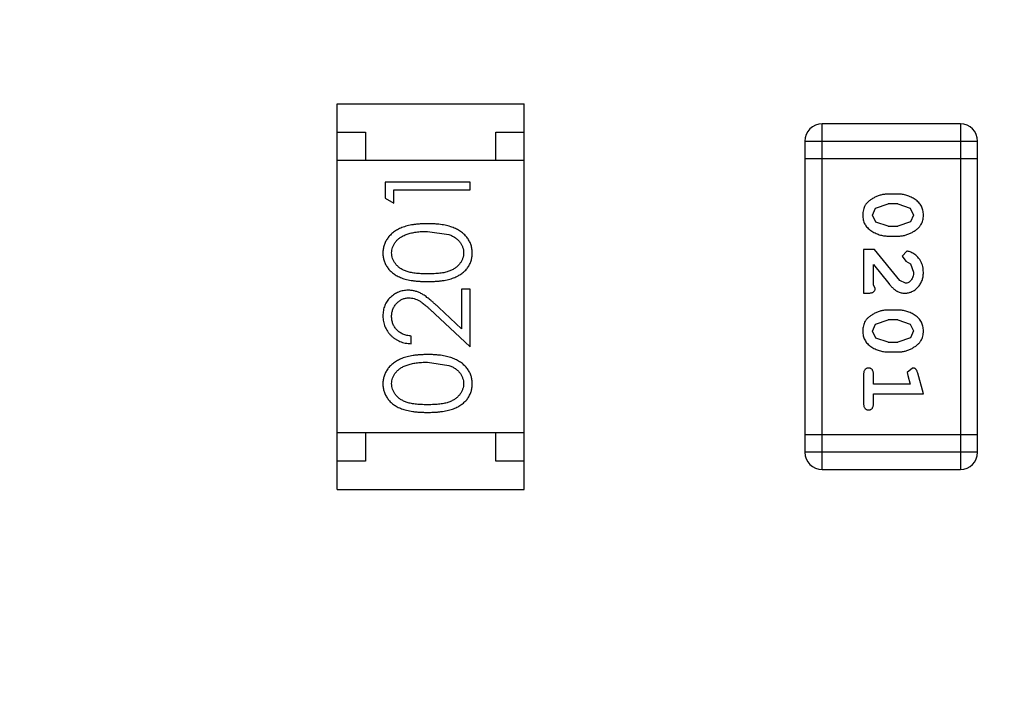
# Model space of a CAD drawing. Header units: inches. Extents: x -13 to 119, y -33 to 44.
# Tile 23 of 40: x 91.12 to 92.86, y 13.13 to 14.35. Entities that reach past the tile are written whole.
import ezdxf

# ---------------------------------------------------------------- set-up
doc = ezdxf.new("R2010")
doc.units = ezdxf.units.IN
doc.header["$LTSCALE"] = 1.21
doc.header["$MEASUREMENT"] = 0
doc.header["$PDMODE"] = 3
doc.header["$PDSIZE"] = 0.3125
doc.layers.get('0').update_dxf_attribs({"linetype": 'CONTINUOUS'})
doc.layers.get('Defpoints').update_dxf_attribs({"linetype": 'CONTINUOUS'})
doc.layers.add('DIM', color=3, linetype='CONTINUOUS')
doc.styles.get("Standard").update_dxf_attribs({"font": 'txt', "width": 0.8})
doc.dimstyles.get("Standard").update_dxf_attribs({"dimtxt": 0.15625, "dimasz": 0.1875, "dimexe": 0.125, "dimexo": 0.0625, "dimgap": 0.09, "dimtad": 0, "dimtih": 1, "dimtoh": 1, "dimzin": 4, "dimdsep": 46, "dimtxsty": 'Standard', "dimblk": '_FILLED', "dimblk1": '_FILLED', "dimblk2": '_FILLED', "dimcen": 0.09, "dimazin": 1, "dimtp": 0.01, "dimtm": 0.01, "dimtfac": 1, "dimtofl": 0, "dimtmove": 0, "dimatfit": 3, "dimldrblk": '_FILLED', "dimfxl": 1, "dimtolj": 1, "dimtzin": 4, "dimarcsym": 0})

# ---------------------------------------------------------------- blocks, each defined once
blk = doc.blocks.new('_FILLED')
at = {"color": 0, "linetype": 'ByBlock'}
blk.add_solid([(0, 0), (-1, 0.1667), (-1, -0.1667)], dxfattribs=at)
blk = doc.blocks.new('*D26')
at = {"layer": 'Defpoints', "color": 0}
for p in [(87.6825, 22.6485), (108.0025, -8.1472), (108.0025, -17.2496)]:
    blk.add_point(p, dxfattribs=at)
at = {"layer": 'DIM', "color": 0, "lineweight": -2}
for p, q in [((87.6825, 22.586), (87.6825, -17.3746)), ((108.0025, -8.2097), (108.0025, -17.3746)), ((88.8825, -17.2496), (95.9125, -17.2496)), ((106.8025, -17.2496), (99.7725, -17.2496))]:
    blk.add_line(p, q, dxfattribs=at)
at = {"layer": 'DIM', "color": 0, "lineweight": -2, "xscale": 1.2, "yscale": 1.2, "zscale": 1.2, "rotation": 180}
blk.add_blockref('_FILLED', (87.6825, -17.2496), dxfattribs=at)
at = {"layer": 'DIM', "color": 0, "lineweight": -2, "xscale": 1.2, "yscale": 1.2, "zscale": 1.2}
blk.add_blockref('_FILLED', (108.0025, -17.2496), dxfattribs=at)
at = {"layer": 'DIM', "color": 0, "insert": (97.8425, -17.2496), "char_height": 1.2, "attachment_point": 5}
blk.add_mtext('\\A1;20.32', dxfattribs=at)

msp = doc.modelspace()

# ---------------------------------------------------------------- linework, layer by layer
at = {"color": 7, "linetype": 'Continuous'}
for p, q in [((91.6831, 13.5189), (91.6831, 14.1989)), ((91.6831, 14.1989), (92.0131, 14.1989)), ((92.0131, 13.5189), (92.0131, 14.1989)), ((92.5391, 13.5541), (92.5391, 14.1637)), ((92.7829, 14.1637), (92.5391, 14.1637)), ((92.7829, 14.1637), (92.7829, 13.5541)), ((91.6831, 14.1489), (91.7331, 14.1489)), ((91.7331, 14.1489), (91.7331, 14.0989)), ((91.9631, 14.0989), (91.9631, 14.1489)), ((91.9631, 14.1489), (92.0131, 14.1489)), ((92.5086, 14.1332), (92.5086, 13.5846)), ((92.5086, 14.1332), (92.8134, 14.1332)), ((92.8134, 13.5846), (92.8134, 14.1332)), ((92.0131, 14.0989), (91.6831, 14.0989)), ((92.5086, 14.1027), (92.8134, 14.1027)), ((91.7679, 14.0607), (91.7679, 14.0329)), ((91.9179, 14.0607), (91.7679, 14.0607)), ((91.9179, 14.0472), (91.9179, 14.0607)), ((91.7832, 14.0241), (91.7832, 14.0472)), ((91.7832, 14.0472), (91.9179, 14.0472)), ((92.673, 14.0398), (92.6552, 14.0398)), ((91.7679, 14.0329), (91.7832, 14.0241)), ((92.6332, 14.0149), (92.6555, 14.0225)), ((92.6727, 14.0225), (92.6555, 14.0225)), ((92.6727, 14.0225), (92.6945, 14.0153)), ((92.6279, 14.0027), (92.6332, 14.0149)), ((92.6337, 13.9904), (92.6279, 14.0027)), ((92.6945, 14.0153), (92.7003, 14.0029)), ((92.7003, 14.0029), (92.695, 13.9907)), ((92.6555, 13.9832), (92.6337, 13.9904)), ((92.695, 13.9907), (92.6727, 13.9832)), ((91.8429, 13.9741), (91.8806, 13.9684)), ((92.6555, 13.9832), (92.6727, 13.9832)), ((92.6552, 13.9659), (92.673, 13.9659)), ((92.6122, 13.9423), (92.6122, 13.8652)), ((92.6311, 13.9423), (92.6122, 13.9423)), ((92.6761, 13.8873), (92.6311, 13.9423)), ((92.6883, 13.9391), (92.6799, 13.9303)), ((92.6799, 13.9303), (92.6864, 13.9218)), ((92.6864, 13.9218), (92.6949, 13.9169)), ((92.6949, 13.9169), (92.7003, 13.902)), ((92.6295, 13.8793), (92.6295, 13.9155)), ((92.6295, 13.9155), (92.6566, 13.8819)), ((92.6858, 13.8825), (92.6761, 13.8873)), ((91.9025, 13.8722), (91.9025, 13.8024)), ((91.9179, 13.8722), (91.9025, 13.8722)), ((91.9179, 13.7703), (91.9179, 13.8722)), ((92.6122, 13.8652), (92.6201, 13.8652)), ((92.6327, 13.8738), (92.6295, 13.8793)), ((91.9025, 13.8024), (91.8624, 13.8399)), ((92.673, 13.8353), (92.6552, 13.8353)), ((91.8558, 13.8285), (91.9179, 13.7703)), ((92.6332, 13.8103), (92.6555, 13.818)), ((92.6727, 13.818), (92.6555, 13.818)), ((92.6727, 13.818), (92.6945, 13.8107)), ((92.6279, 13.7982), (92.6332, 13.8103)), ((92.6337, 13.7859), (92.6279, 13.7982)), ((92.6945, 13.8107), (92.7003, 13.7984)), ((92.7003, 13.7984), (92.695, 13.7862)), ((91.814, 13.776), (91.814, 13.7895)), ((92.6555, 13.7787), (92.6337, 13.7859)), ((92.6555, 13.7787), (92.6727, 13.7787)), ((92.695, 13.7862), (92.6727, 13.7787)), ((92.6552, 13.7614), (92.673, 13.7614)), ((91.8429, 13.7434), (91.8806, 13.7377)), ((92.6986, 13.733), (92.6893, 13.7251)), ((92.6893, 13.7251), (92.6903, 13.7197)), ((92.6122, 13.722), (92.6122, 13.6701)), ((92.6295, 13.7047), (92.6295, 13.722)), ((92.6903, 13.7197), (92.6945, 13.7047)), ((92.7176, 13.6874), (92.7077, 13.724)), ((92.6945, 13.7047), (92.6295, 13.7047)), ((92.6295, 13.6701), (92.6295, 13.6874)), ((92.6295, 13.6874), (92.7176, 13.6874)), ((92.0131, 13.6189), (91.6831, 13.6189)), ((91.7331, 13.6189), (91.7331, 13.5689)), ((91.9631, 13.5689), (91.9631, 13.6189)), ((92.8134, 13.6151), (92.5086, 13.6151)), ((91.7331, 13.5689), (91.6831, 13.5689)), ((92.0131, 13.5689), (91.9631, 13.5689)), ((92.8134, 13.5846), (92.5086, 13.5846)), ((92.5391, 13.5541), (92.7829, 13.5541)), ((91.6831, 13.5189), (92.0131, 13.5189))]:
    msp.add_line(p, q, dxfattribs=at)
for centre, start, end in [((92.5391, 14.1332), 90, 180), ((92.7829, 14.1332), 0, 90), ((92.5391, 13.5846), 180, 270), ((92.7829, 13.5846), 270, 0)]:
    msp.add_arc(centre, 0.0305, start, end, dxfattribs=at)
for points, knots in [([(92.6552, 14.0398), (92.6542, 14.0398), (92.652, 14.0398), (92.6489, 14.0394), (92.6457, 14.039), (92.6426, 14.0383), (92.6396, 14.0374), (92.6366, 14.0363), (92.6336, 14.035), (92.6308, 14.0335), (92.628, 14.0319), (92.6255, 14.0303), (92.6232, 14.0287), (92.6211, 14.027), (92.6192, 14.0253), (92.6175, 14.0236), (92.6161, 14.0219), (92.6145, 14.0195), (92.6129, 14.0164), (92.6116, 14.0122), (92.6108, 14.0076), (92.6107, 14.0044), (92.6106, 14.0028)], [0, 0, 0, 0, 0.049886, 0.09882, 0.148132, 0.19689, 0.246038, 0.295176, 0.345305, 0.395692, 0.445312, 0.491875, 0.535813, 0.577009, 0.616081, 0.652689, 0.687585, 0.720206, 0.785062, 0.85223, 0.923759, 1, 1, 1, 1]), ([(92.7176, 14.003), (92.7176, 14.0044), (92.7175, 14.0073), (92.7168, 14.0113), (92.7157, 14.0152), (92.7141, 14.0188), (92.712, 14.022), (92.7095, 14.0251), (92.7065, 14.0279), (92.7031, 14.0303), (92.6996, 14.0326), (92.6959, 14.0345), (92.6922, 14.0361), (92.6884, 14.0375), (92.6846, 14.0385), (92.6808, 14.0393), (92.6769, 14.0397), (92.6743, 14.0398), (92.673, 14.0398)], [0, 0, 0, 0, 0.06692, 0.130834, 0.19258, 0.252759, 0.312631, 0.373411, 0.436359, 0.501894, 0.568244, 0.632472, 0.69556, 0.757163, 0.818592, 0.878885, 0.939235, 1, 1, 1, 1]), ([(92.6106, 14.0028), (92.6107, 14.0013), (92.6107, 13.9985), (92.6115, 13.9944), (92.6126, 13.9906), (92.6142, 13.987), (92.6162, 13.9837), (92.6187, 13.9806), (92.6217, 13.9778), (92.625, 13.9754), (92.6286, 13.9732), (92.6323, 13.9712), (92.636, 13.9696), (92.6398, 13.9682), (92.6436, 13.9672), (92.6474, 13.9664), (92.6513, 13.966), (92.6539, 13.9659), (92.6552, 13.9659)], [0, 0, 0, 0, 0.067217, 0.131051, 0.19272, 0.252824, 0.312745, 0.373449, 0.436041, 0.501494, 0.567761, 0.632087, 0.695096, 0.757109, 0.817993, 0.878657, 0.939311, 1, 1, 1, 1]), ([(92.673, 13.9659), (92.6741, 13.9659), (92.6762, 13.9659), (92.6794, 13.9662), (92.6825, 13.9668), (92.6856, 13.9674), (92.6887, 13.9683), (92.6917, 13.9695), (92.6947, 13.9708), (92.6976, 13.9723), (92.7003, 13.9739), (92.7028, 13.9755), (92.7052, 13.9771), (92.7073, 13.9788), (92.7091, 13.9805), (92.7108, 13.9822), (92.7122, 13.984), (92.7138, 13.9863), (92.7154, 13.9895), (92.7167, 13.9937), (92.7175, 13.9982), (92.7176, 14.0014), (92.7176, 14.003)], [0, 0, 0, 0, 0.049855, 0.099516, 0.148482, 0.19758, 0.246804, 0.296268, 0.346517, 0.397047, 0.446826, 0.49336, 0.537801, 0.579207, 0.617974, 0.654833, 0.689171, 0.722088, 0.786392, 0.853518, 0.924186, 1, 1, 1, 1]), ([(91.8429, 13.9876), (91.8406, 13.9876), (91.8361, 13.9875), (91.8296, 13.9872), (91.8233, 13.9867), (91.8175, 13.9859), (91.812, 13.985), (91.8069, 13.9838), (91.8022, 13.9824), (91.7977, 13.9808), (91.7936, 13.979), (91.7898, 13.9771), (91.7863, 13.975), (91.7829, 13.9727), (91.7799, 13.9703), (91.7771, 13.9677), (91.7746, 13.965), (91.7724, 13.9621), (91.7704, 13.9592), (91.7687, 13.9561), (91.7672, 13.9529), (91.7661, 13.9496), (91.7651, 13.9463), (91.7645, 13.9429), (91.7641, 13.9394), (91.764, 13.937), (91.764, 13.9358)], [0, 0, 0, 0, 0.065278, 0.127205, 0.186168, 0.241675, 0.294115, 0.343609, 0.390387, 0.434463, 0.476646, 0.517002, 0.555936, 0.593716, 0.630057, 0.665601, 0.700745, 0.734917, 0.768681, 0.802087, 0.834849, 0.867433, 0.900138, 0.932806, 0.966212, 1, 1, 1, 1]), ([(91.9217, 13.9358), (91.9217, 13.937), (91.9216, 13.9394), (91.9212, 13.9429), (91.9205, 13.9463), (91.9196, 13.9497), (91.9184, 13.9529), (91.917, 13.9561), (91.9152, 13.9592), (91.9132, 13.9622), (91.911, 13.9651), (91.9084, 13.9679), (91.9057, 13.9705), (91.9026, 13.9729), (91.8993, 13.9751), (91.8957, 13.9772), (91.8919, 13.9791), (91.8879, 13.9809), (91.8835, 13.9825), (91.8787, 13.9838), (91.8736, 13.985), (91.8682, 13.986), (91.8624, 13.9867), (91.8562, 13.9872), (91.8497, 13.9875), (91.8452, 13.9876), (91.8429, 13.9876)], [0, 0, 0, 0, 0.033824, 0.067298, 0.10028, 0.133019, 0.165736, 0.198792, 0.232372, 0.266409, 0.301016, 0.336196, 0.371972, 0.408574, 0.446394, 0.485225, 0.525372, 0.567224, 0.611081, 0.65775, 0.70702, 0.759235, 0.814484, 0.873227, 0.934937, 1, 1, 1, 1]), ([(91.7794, 13.9363), (91.7795, 13.9379), (91.7797, 13.9412), (91.7809, 13.946), (91.783, 13.9507), (91.7854, 13.9545), (91.7877, 13.9573), (91.7897, 13.9594), (91.7919, 13.9613), (91.7944, 13.9631), (91.7971, 13.9648), (91.8, 13.9664), (91.8032, 13.9678), (91.8066, 13.9691), (91.8103, 13.9703), (91.8142, 13.9714), (91.8184, 13.9722), (91.8228, 13.9729), (91.8275, 13.9734), (91.8324, 13.9739), (91.8375, 13.9741), (91.841, 13.9741), (91.8429, 13.9741)], [0, 0, 0, 0, 0.059689, 0.119507, 0.181075, 0.246162, 0.279894, 0.314468, 0.350403, 0.387474, 0.426147, 0.466624, 0.508745, 0.553328, 0.600058, 0.649177, 0.700552, 0.754894, 0.811825, 0.871514, 0.934319, 1, 1, 1, 1]), ([(91.8806, 13.9684), (91.8816, 13.9681), (91.8837, 13.9673), (91.8866, 13.966), (91.8893, 13.9645), (91.8918, 13.9629), (91.8941, 13.9611), (91.8963, 13.9593), (91.8982, 13.9573), (91.9004, 13.9545), (91.9028, 13.9508), (91.9048, 13.9461), (91.9061, 13.9412), (91.9062, 13.9379), (91.9063, 13.9363)], [0, 0, 0, 0, 0.075949, 0.148549, 0.218996, 0.286119, 0.351826, 0.416074, 0.478265, 0.540325, 0.660405, 0.774606, 0.887187, 1, 1, 1, 1]), ([(91.764, 13.9358), (91.764, 13.9346), (91.7641, 13.9323), (91.7645, 13.9288), (91.7651, 13.9255), (91.7661, 13.9222), (91.7672, 13.919), (91.7687, 13.9158), (91.7704, 13.9128), (91.7724, 13.9099), (91.7746, 13.9071), (91.777, 13.9044), (91.7797, 13.9019), (91.7827, 13.8996), (91.7859, 13.8975), (91.7894, 13.8954), (91.7931, 13.8936), (91.797, 13.8919), (91.8013, 13.8904), (91.806, 13.8892), (91.8111, 13.888), (91.8167, 13.8872), (91.8226, 13.8865), (91.829, 13.886), (91.8358, 13.8857), (91.8405, 13.8857), (91.8429, 13.8857)], [0, 0, 0, 0, 0.033742, 0.066533, 0.099153, 0.13154, 0.164087, 0.196563, 0.229707, 0.263315, 0.297504, 0.331686, 0.366482, 0.4021, 0.438958, 0.476748, 0.515985, 0.556589, 0.599519, 0.645765, 0.695487, 0.748721, 0.805687, 0.866754, 0.931405, 1, 1, 1, 1]), ([(91.8429, 13.8991), (91.8408, 13.8991), (91.8369, 13.8991), (91.8313, 13.8994), (91.826, 13.8997), (91.8211, 13.9003), (91.8166, 13.9009), (91.8124, 13.9017), (91.8087, 13.9026), (91.8053, 13.9037), (91.8021, 13.9049), (91.7992, 13.9063), (91.7965, 13.9078), (91.794, 13.9094), (91.7917, 13.9112), (91.7896, 13.9131), (91.7876, 13.9151), (91.7854, 13.9179), (91.783, 13.9217), (91.7809, 13.9264), (91.7797, 13.9313), (91.7795, 13.9346), (91.7794, 13.9363)], [0, 0, 0, 0, 0.073302, 0.142286, 0.206253, 0.266017, 0.321612, 0.372532, 0.419497, 0.462398, 0.502825, 0.541489, 0.579034, 0.615143, 0.650298, 0.684912, 0.718701, 0.752189, 0.817245, 0.879117, 0.939613, 1, 1, 1, 1]), ([(91.9063, 13.9363), (91.9062, 13.9346), (91.9061, 13.9313), (91.9048, 13.9264), (91.9027, 13.9217), (91.9003, 13.9179), (91.898, 13.9151), (91.8961, 13.913), (91.8939, 13.9111), (91.8916, 13.9094), (91.8891, 13.9077), (91.8864, 13.9063), (91.8835, 13.9049), (91.8804, 13.9037), (91.877, 13.9026), (91.8732, 13.9016), (91.8691, 13.9009), (91.8646, 13.9002), (91.8597, 13.8998), (91.8544, 13.8994), (91.8487, 13.8991), (91.8449, 13.8991), (91.8429, 13.8991)], [0, 0, 0, 0, 0.060034, 0.120278, 0.182348, 0.247919, 0.281641, 0.315701, 0.350322, 0.385703, 0.421819, 0.459196, 0.497866, 0.538301, 0.58121, 0.628183, 0.679403, 0.734699, 0.794074, 0.858416, 0.927049, 1, 1, 1, 1]), ([(91.8429, 13.8857), (91.8453, 13.8857), (91.8499, 13.8857), (91.8567, 13.886), (91.8631, 13.8865), (91.869, 13.8872), (91.8745, 13.8881), (91.8797, 13.8892), (91.8844, 13.8905), (91.8887, 13.892), (91.8927, 13.8937), (91.8965, 13.8956), (91.8999, 13.8976), (91.9031, 13.8998), (91.9061, 13.9021), (91.9088, 13.9045), (91.9113, 13.9072), (91.9135, 13.91), (91.9154, 13.9129), (91.9171, 13.9159), (91.9185, 13.919), (91.9197, 13.9222), (91.9206, 13.9255), (91.9212, 13.9288), (91.9216, 13.9323), (91.9217, 13.9346), (91.9217, 13.9358)], [0, 0, 0, 0, 0.068113, 0.132564, 0.193427, 0.250218, 0.303569, 0.353576, 0.400235, 0.443586, 0.484619, 0.524292, 0.56238, 0.599049, 0.63494, 0.669782, 0.704009, 0.737842, 0.771098, 0.803896, 0.836415, 0.868639, 0.900715, 0.933378, 0.966213, 1, 1, 1, 1]), ([(92.7176, 13.9019), (92.7176, 13.9036), (92.7174, 13.9069), (92.7166, 13.9119), (92.7151, 13.9166), (92.7132, 13.9211), (92.7107, 13.9252), (92.7079, 13.9289), (92.7046, 13.932), (92.701, 13.9345), (92.6975, 13.9365), (92.6942, 13.938), (92.6911, 13.9389), (92.6892, 13.9391), (92.6883, 13.9391)], [0, 0, 0, 0, 0.098286, 0.193983, 0.289056, 0.384352, 0.477435, 0.566197, 0.652355, 0.737986, 0.818188, 0.887401, 0.94802, 1, 1, 1, 1]), ([(92.6848, 13.8652), (92.686, 13.8652), (92.6882, 13.8653), (92.6914, 13.8658), (92.6945, 13.8666), (92.6975, 13.8677), (92.7003, 13.8692), (92.703, 13.871), (92.7056, 13.8731), (92.7081, 13.8755), (92.7103, 13.8781), (92.7123, 13.881), (92.7139, 13.884), (92.7153, 13.8872), (92.7163, 13.8906), (92.7171, 13.8942), (92.7175, 13.898), (92.7176, 13.9005), (92.7176, 13.9019)], [0, 0, 0, 0, 0.060981, 0.120256, 0.178148, 0.236115, 0.293993, 0.352864, 0.413358, 0.476056, 0.539296, 0.602396, 0.665116, 0.728325, 0.792919, 0.859317, 0.928302, 1, 1, 1, 1]), ([(92.7003, 13.902), (92.7003, 13.9006), (92.7002, 13.8979), (92.6993, 13.8941), (92.698, 13.8907), (92.696, 13.8878), (92.6938, 13.8855), (92.6913, 13.8837), (92.6886, 13.8827), (92.6867, 13.8826), (92.6858, 13.8825)], [0, 0, 0, 0, 0.156344, 0.299348, 0.4327, 0.561, 0.682299, 0.791883, 0.89611, 1, 1, 1, 1]), ([(92.6566, 13.8819), (92.6573, 13.8811), (92.6588, 13.8794), (92.661, 13.877), (92.6631, 13.8749), (92.6651, 13.873), (92.667, 13.8714), (92.6688, 13.8701), (92.6704, 13.8689), (92.6725, 13.8678), (92.675, 13.8667), (92.6782, 13.8658), (92.6815, 13.8653), (92.6837, 13.8652), (92.6848, 13.8652)], [0, 0, 0, 0, 0.103002, 0.197728, 0.285279, 0.365235, 0.437224, 0.502446, 0.560545, 0.611446, 0.707576, 0.80349, 0.900532, 1, 1, 1, 1]), ([(91.8086, 13.8703), (91.8071, 13.8702), (91.8042, 13.8701), (91.7999, 13.8696), (91.7957, 13.8686), (91.7917, 13.8672), (91.7879, 13.8654), (91.7842, 13.8633), (91.7806, 13.8607), (91.7772, 13.8578), (91.7741, 13.8546), (91.7714, 13.851), (91.7691, 13.8473), (91.7672, 13.8433), (91.7658, 13.839), (91.7648, 13.8346), (91.7641, 13.8298), (91.764, 13.8266), (91.764, 13.825)], [0, 0, 0, 0, 0.06271, 0.123347, 0.183401, 0.242828, 0.302097, 0.36242, 0.423725, 0.487032, 0.550491, 0.612709, 0.674265, 0.73617, 0.799211, 0.863483, 0.930525, 1, 1, 1, 1]), ([(91.8624, 13.8399), (91.8609, 13.8414), (91.8579, 13.8441), (91.8536, 13.8481), (91.8494, 13.8516), (91.8455, 13.8548), (91.8419, 13.8577), (91.8385, 13.8602), (91.8354, 13.8623), (91.8316, 13.8646), (91.8268, 13.8669), (91.8209, 13.8688), (91.8148, 13.8701), (91.8107, 13.8702), (91.8086, 13.8703)], [0, 0, 0, 0, 0.09953, 0.192079, 0.277712, 0.357454, 0.429648, 0.495771, 0.555538, 0.608657, 0.707578, 0.804328, 0.901298, 1, 1, 1, 1]), ([(92.6201, 13.8652), (92.6211, 13.8652), (92.6231, 13.8652), (92.6258, 13.8657), (92.6281, 13.8664), (92.6298, 13.8674), (92.6311, 13.8687), (92.632, 13.8703), (92.6326, 13.872), (92.6326, 13.8732), (92.6327, 13.8738)], [0, 0, 0, 0, 0.1844, 0.34094, 0.473574, 0.586824, 0.690029, 0.789175, 0.890445, 1, 1, 1, 1]), ([(91.7794, 13.8243), (91.7794, 13.8254), (91.7795, 13.8276), (91.7799, 13.8308), (91.7806, 13.8339), (91.7816, 13.8369), (91.7829, 13.8397), (91.7844, 13.8424), (91.7863, 13.845), (91.7883, 13.8474), (91.7906, 13.8496), (91.793, 13.8515), (91.7956, 13.8532), (91.7982, 13.8545), (91.8009, 13.8555), (91.8038, 13.8563), (91.8068, 13.8567), (91.8088, 13.8568), (91.8098, 13.8568)], [0, 0, 0, 0, 0.068027, 0.133505, 0.19695, 0.26027, 0.322741, 0.384982, 0.448465, 0.513424, 0.578224, 0.640011, 0.700094, 0.760067, 0.819012, 0.877878, 0.938035, 1, 1, 1, 1]), ([(91.8098, 13.8568), (91.8114, 13.8568), (91.8147, 13.8566), (91.8195, 13.8556), (91.8241, 13.8539), (91.8279, 13.8519), (91.831, 13.8499), (91.8337, 13.848), (91.8366, 13.8456), (91.8399, 13.843), (91.8435, 13.8399), (91.8473, 13.8364), (91.8515, 13.8326), (91.8543, 13.8299), (91.8558, 13.8285)], [0, 0, 0, 0, 0.088014, 0.174976, 0.2638, 0.355443, 0.406413, 0.465519, 0.533076, 0.609353, 0.693899, 0.787171, 0.889197, 1, 1, 1, 1]), ([(92.6552, 13.8353), (92.6542, 13.8353), (92.652, 13.8352), (92.6489, 13.8349), (92.6457, 13.8344), (92.6426, 13.8337), (92.6396, 13.8329), (92.6366, 13.8317), (92.6336, 13.8305), (92.6308, 13.829), (92.628, 13.8274), (92.6255, 13.8258), (92.6232, 13.8242), (92.6211, 13.8225), (92.6192, 13.8208), (92.6175, 13.8191), (92.6161, 13.8174), (92.6145, 13.815), (92.6129, 13.8118), (92.6116, 13.8076), (92.6108, 13.8031), (92.6107, 13.7999), (92.6106, 13.7983)], [0, 0, 0, 0, 0.049886, 0.09882, 0.148132, 0.19689, 0.246038, 0.295176, 0.345305, 0.395692, 0.445312, 0.491875, 0.535813, 0.577009, 0.616081, 0.652689, 0.687585, 0.720206, 0.785062, 0.85223, 0.923759, 1, 1, 1, 1]), ([(92.7176, 13.7985), (92.7176, 13.7999), (92.7175, 13.8027), (92.7168, 13.8068), (92.7157, 13.8107), (92.7141, 13.8142), (92.712, 13.8175), (92.7095, 13.8206), (92.7065, 13.8234), (92.7031, 13.8258), (92.6996, 13.828), (92.6959, 13.83), (92.6922, 13.8316), (92.6884, 13.833), (92.6846, 13.834), (92.6808, 13.8348), (92.6769, 13.8352), (92.6743, 13.8353), (92.673, 13.8353)], [0, 0, 0, 0, 0.06692, 0.130834, 0.19258, 0.252759, 0.312631, 0.373411, 0.436359, 0.501894, 0.568244, 0.632472, 0.69556, 0.757163, 0.818592, 0.878885, 0.939235, 1, 1, 1, 1]), ([(91.764, 13.825), (91.764, 13.8233), (91.7641, 13.82), (91.7648, 13.8152), (91.7659, 13.8105), (91.7674, 13.8061), (91.7694, 13.8019), (91.7719, 13.7979), (91.7747, 13.7941), (91.778, 13.7905), (91.7816, 13.7872), (91.7855, 13.7844), (91.7897, 13.7819), (91.7941, 13.7799), (91.7987, 13.7783), (91.8036, 13.7771), (91.8087, 13.7763), (91.8122, 13.7761), (91.814, 13.776)], [0, 0, 0, 0, 0.06445, 0.126725, 0.187421, 0.247417, 0.306749, 0.366595, 0.427749, 0.490235, 0.553031, 0.614805, 0.676505, 0.738096, 0.801021, 0.864897, 0.931209, 1, 1, 1, 1]), ([(91.814, 13.7895), (91.8127, 13.7896), (91.8101, 13.7899), (91.8063, 13.7906), (91.8027, 13.7916), (91.7994, 13.7928), (91.7963, 13.7943), (91.7935, 13.7961), (91.7908, 13.7981), (91.7885, 13.8003), (91.7863, 13.8028), (91.7845, 13.8054), (91.7829, 13.8082), (91.7816, 13.8111), (91.7806, 13.8142), (91.7799, 13.8174), (91.7795, 13.8208), (91.7794, 13.8231), (91.7794, 13.8243)], [0, 0, 0, 0, 0.073648, 0.143686, 0.210962, 0.275557, 0.338064, 0.399311, 0.4594, 0.51934, 0.579024, 0.637809, 0.695959, 0.754122, 0.813113, 0.873453, 0.935561, 1, 1, 1, 1]), ([(92.6106, 13.7983), (92.6107, 13.7968), (92.6107, 13.794), (92.6115, 13.7899), (92.6126, 13.7861), (92.6142, 13.7825), (92.6162, 13.7792), (92.6187, 13.7761), (92.6217, 13.7733), (92.625, 13.7709), (92.6286, 13.7687), (92.6323, 13.7667), (92.636, 13.7651), (92.6398, 13.7637), (92.6436, 13.7627), (92.6474, 13.7619), (92.6513, 13.7614), (92.6539, 13.7614), (92.6552, 13.7614)], [0, 0, 0, 0, 0.067217, 0.131051, 0.19272, 0.252824, 0.312745, 0.373449, 0.436041, 0.501494, 0.567761, 0.632087, 0.695096, 0.757109, 0.817993, 0.878657, 0.939311, 1, 1, 1, 1]), ([(92.673, 13.7614), (92.6741, 13.7614), (92.6762, 13.7614), (92.6794, 13.7617), (92.6825, 13.7622), (92.6856, 13.7629), (92.6887, 13.7638), (92.6917, 13.7649), (92.6947, 13.7662), (92.6976, 13.7677), (92.7003, 13.7693), (92.7028, 13.771), (92.7052, 13.7726), (92.7073, 13.7743), (92.7091, 13.776), (92.7108, 13.7777), (92.7122, 13.7795), (92.7138, 13.7818), (92.7154, 13.785), (92.7167, 13.7892), (92.7175, 13.7937), (92.7176, 13.7969), (92.7176, 13.7985)], [0, 0, 0, 0, 0.049855, 0.099516, 0.148482, 0.19758, 0.246804, 0.296268, 0.346517, 0.397047, 0.446826, 0.49336, 0.537801, 0.579207, 0.617974, 0.654833, 0.689171, 0.722088, 0.786392, 0.853518, 0.924186, 1, 1, 1, 1]), ([(91.8429, 13.7568), (91.8406, 13.7568), (91.8361, 13.7567), (91.8296, 13.7564), (91.8233, 13.7559), (91.8175, 13.7552), (91.812, 13.7542), (91.8069, 13.7531), (91.8022, 13.7516), (91.7977, 13.75), (91.7936, 13.7482), (91.7898, 13.7463), (91.7863, 13.7442), (91.7829, 13.742), (91.7799, 13.7395), (91.7771, 13.737), (91.7746, 13.7343), (91.7724, 13.7314), (91.7704, 13.7284), (91.7687, 13.7253), (91.7672, 13.7221), (91.7661, 13.7189), (91.7651, 13.7155), (91.7645, 13.7121), (91.7641, 13.7086), (91.764, 13.7062), (91.764, 13.705)], [0, 0, 0, 0, 0.065278, 0.127205, 0.186168, 0.241675, 0.294115, 0.343609, 0.390387, 0.434463, 0.476646, 0.517002, 0.555936, 0.593716, 0.630057, 0.665601, 0.700745, 0.734917, 0.768681, 0.802087, 0.834849, 0.867433, 0.900138, 0.932806, 0.966212, 1, 1, 1, 1]), ([(91.7794, 13.7055), (91.7795, 13.7071), (91.7797, 13.7104), (91.7809, 13.7153), (91.783, 13.7199), (91.7854, 13.7237), (91.7877, 13.7265), (91.7897, 13.7286), (91.7919, 13.7306), (91.7944, 13.7324), (91.7971, 13.734), (91.8, 13.7356), (91.8032, 13.737), (91.8066, 13.7384), (91.8103, 13.7395), (91.8142, 13.7406), (91.8184, 13.7414), (91.8228, 13.7421), (91.8275, 13.7427), (91.8324, 13.7431), (91.8375, 13.7433), (91.841, 13.7433), (91.8429, 13.7434)], [0, 0, 0, 0, 0.059689, 0.119507, 0.181075, 0.246162, 0.279894, 0.314468, 0.350403, 0.387474, 0.426147, 0.466624, 0.508745, 0.553328, 0.600058, 0.649177, 0.700552, 0.754894, 0.811825, 0.871514, 0.934319, 1, 1, 1, 1]), ([(91.9217, 13.705), (91.9217, 13.7062), (91.9216, 13.7086), (91.9212, 13.7121), (91.9205, 13.7156), (91.9196, 13.7189), (91.9184, 13.7222), (91.917, 13.7254), (91.9152, 13.7285), (91.9132, 13.7315), (91.911, 13.7344), (91.9084, 13.7371), (91.9057, 13.7397), (91.9026, 13.7421), (91.8993, 13.7443), (91.8957, 13.7464), (91.8919, 13.7483), (91.8879, 13.7501), (91.8835, 13.7517), (91.8787, 13.7531), (91.8736, 13.7542), (91.8682, 13.7552), (91.8624, 13.7559), (91.8562, 13.7565), (91.8497, 13.7567), (91.8452, 13.7568), (91.8429, 13.7568)], [0, 0, 0, 0, 0.033824, 0.067298, 0.10028, 0.133019, 0.165736, 0.198792, 0.232372, 0.266409, 0.301016, 0.336196, 0.371972, 0.408574, 0.446394, 0.485225, 0.525372, 0.567224, 0.611081, 0.65775, 0.70702, 0.759235, 0.814484, 0.873227, 0.934937, 1, 1, 1, 1]), ([(91.8806, 13.7377), (91.8816, 13.7373), (91.8837, 13.7365), (91.8866, 13.7352), (91.8893, 13.7337), (91.8918, 13.7321), (91.8941, 13.7304), (91.8963, 13.7285), (91.8982, 13.7265), (91.9004, 13.7237), (91.9028, 13.72), (91.9048, 13.7153), (91.9061, 13.7105), (91.9062, 13.7072), (91.9063, 13.7055)], [0, 0, 0, 0, 0.075949, 0.148549, 0.218996, 0.286119, 0.351826, 0.416074, 0.478265, 0.540325, 0.660405, 0.774606, 0.887187, 1, 1, 1, 1]), ([(92.6209, 13.733), (92.6203, 13.733), (92.6191, 13.7329), (92.6174, 13.7324), (92.6159, 13.7316), (92.6145, 13.7305), (92.6135, 13.7289), (92.6127, 13.7269), (92.6123, 13.7246), (92.6122, 13.7229), (92.6122, 13.722)], [0, 0, 0, 0, 0.115051, 0.223278, 0.329269, 0.437893, 0.554681, 0.682591, 0.83103, 1, 1, 1, 1]), ([(92.6295, 13.722), (92.6295, 13.7229), (92.6294, 13.7246), (92.629, 13.7269), (92.6282, 13.7289), (92.6272, 13.7305), (92.6258, 13.7316), (92.6243, 13.7324), (92.6227, 13.7329), (92.6215, 13.733), (92.6209, 13.733)], [0, 0, 0, 0, 0.169102, 0.317658, 0.446239, 0.563118, 0.671828, 0.776546, 0.884858, 1, 1, 1, 1]), ([(92.7077, 13.724), (92.7075, 13.7248), (92.707, 13.7264), (92.7062, 13.7285), (92.7052, 13.7301), (92.7042, 13.7313), (92.703, 13.7321), (92.7017, 13.7326), (92.7002, 13.733), (92.6991, 13.733), (92.6986, 13.733)], [0, 0, 0, 0, 0.187321, 0.344927, 0.475328, 0.579604, 0.674244, 0.773631, 0.882025, 1, 1, 1, 1]), ([(91.764, 13.705), (91.764, 13.7039), (91.7641, 13.7015), (91.7645, 13.6981), (91.7651, 13.6947), (91.7661, 13.6914), (91.7672, 13.6882), (91.7687, 13.6851), (91.7704, 13.6821), (91.7724, 13.6791), (91.7746, 13.6763), (91.777, 13.6736), (91.7797, 13.6712), (91.7827, 13.6688), (91.7859, 13.6667), (91.7894, 13.6646), (91.7931, 13.6628), (91.797, 13.6612), (91.8013, 13.6597), (91.806, 13.6584), (91.8111, 13.6573), (91.8167, 13.6564), (91.8226, 13.6557), (91.829, 13.6552), (91.8358, 13.6549), (91.8405, 13.6549), (91.8429, 13.6549)], [0, 0, 0, 0, 0.033742, 0.066533, 0.099153, 0.13154, 0.164087, 0.196563, 0.229707, 0.263315, 0.297504, 0.331686, 0.366482, 0.4021, 0.438958, 0.476748, 0.515985, 0.556589, 0.599519, 0.645765, 0.695487, 0.748721, 0.805687, 0.866754, 0.931405, 1, 1, 1, 1]), ([(91.8429, 13.6684), (91.8408, 13.6684), (91.8369, 13.6684), (91.8313, 13.6686), (91.826, 13.669), (91.8211, 13.6695), (91.8166, 13.6701), (91.8124, 13.6709), (91.8087, 13.6718), (91.8053, 13.6729), (91.8021, 13.6742), (91.7992, 13.6755), (91.7965, 13.677), (91.794, 13.6786), (91.7917, 13.6804), (91.7896, 13.6823), (91.7876, 13.6843), (91.7854, 13.6872), (91.783, 13.6909), (91.7809, 13.6956), (91.7797, 13.7005), (91.7795, 13.7038), (91.7794, 13.7055)], [0, 0, 0, 0, 0.073302, 0.142286, 0.206253, 0.266017, 0.321612, 0.372532, 0.419497, 0.462398, 0.502825, 0.541489, 0.579034, 0.615143, 0.650298, 0.684912, 0.718701, 0.752189, 0.817245, 0.879117, 0.939613, 1, 1, 1, 1]), ([(91.9063, 13.7055), (91.9062, 13.7038), (91.9061, 13.7005), (91.9048, 13.6957), (91.9027, 13.6909), (91.9003, 13.6872), (91.898, 13.6843), (91.8961, 13.6823), (91.8939, 13.6804), (91.8916, 13.6786), (91.8891, 13.677), (91.8864, 13.6755), (91.8835, 13.6741), (91.8804, 13.6729), (91.877, 13.6718), (91.8732, 13.6709), (91.8691, 13.6701), (91.8646, 13.6694), (91.8597, 13.669), (91.8544, 13.6686), (91.8487, 13.6684), (91.8449, 13.6684), (91.8429, 13.6684)], [0, 0, 0, 0, 0.060034, 0.120278, 0.182348, 0.247919, 0.281641, 0.315701, 0.350322, 0.385703, 0.421819, 0.459196, 0.497866, 0.538301, 0.58121, 0.628183, 0.679403, 0.734699, 0.794074, 0.858416, 0.927049, 1, 1, 1, 1]), ([(91.8429, 13.6549), (91.8453, 13.6549), (91.8499, 13.6549), (91.8567, 13.6552), (91.8631, 13.6557), (91.869, 13.6565), (91.8745, 13.6574), (91.8797, 13.6584), (91.8844, 13.6597), (91.8887, 13.6612), (91.8927, 13.6629), (91.8965, 13.6648), (91.8999, 13.6668), (91.9031, 13.669), (91.9061, 13.6713), (91.9088, 13.6738), (91.9113, 13.6764), (91.9135, 13.6792), (91.9154, 13.6821), (91.9171, 13.6852), (91.9185, 13.6882), (91.9197, 13.6914), (91.9206, 13.6947), (91.9212, 13.6981), (91.9216, 13.7015), (91.9217, 13.7039), (91.9217, 13.705)], [0, 0, 0, 0, 0.068113, 0.132564, 0.193427, 0.250218, 0.303569, 0.353576, 0.400235, 0.443586, 0.484619, 0.524292, 0.56238, 0.599049, 0.63494, 0.669782, 0.704009, 0.737842, 0.771098, 0.803896, 0.836415, 0.868639, 0.900715, 0.933378, 0.966213, 1, 1, 1, 1]), ([(92.6122, 13.6701), (92.6122, 13.6692), (92.6123, 13.6675), (92.6127, 13.6652), (92.6135, 13.6632), (92.6145, 13.6617), (92.6159, 13.6605), (92.6174, 13.6597), (92.6191, 13.6592), (92.6203, 13.6591), (92.6209, 13.6591)], [0, 0, 0, 0, 0.169012, 0.317488, 0.445429, 0.560977, 0.67065, 0.776666, 0.88492, 1, 1, 1, 1]), ([(92.6209, 13.6591), (92.6215, 13.6591), (92.6227, 13.6592), (92.6243, 13.6597), (92.6258, 13.6605), (92.6272, 13.6617), (92.6282, 13.6633), (92.629, 13.6652), (92.6294, 13.6675), (92.6295, 13.6692), (92.6295, 13.6701)], [0, 0, 0, 0, 0.11517, 0.223509, 0.328254, 0.438012, 0.553651, 0.682263, 0.830856, 1, 1, 1, 1])]:
    msp.add_open_spline(points, degree=3, knots=knots, dxfattribs=at)

# ---------------------------------------------------------------- dimensions: what is measured, and where the dimension line sits
at = {"layer": 'DIM'}
dim = msp.add_linear_dim(base=(108.0025, -17.2496), p1=(87.6825, 22.6485), p2=(108.0025, -8.1472), dimstyle='Standard', override={"dimtxt": 1.2, "dimasz": 1.2, "dimtih": 0, "dimtoh": 0, "dimzin": 0, "dimcen": 0.198, "dimadec": 0, "dimazin": 0, "dimtp": 0, "dimtm": 0, "dimtdec": 4, "dimtzin": 0}, dxfattribs=at)
dim.commit()
dim.dimension.update_dxf_attribs({"geometry": '*D26', "text_midpoint": (97.8425, -17.2496)})

doc.saveas('drawing.dxf')
